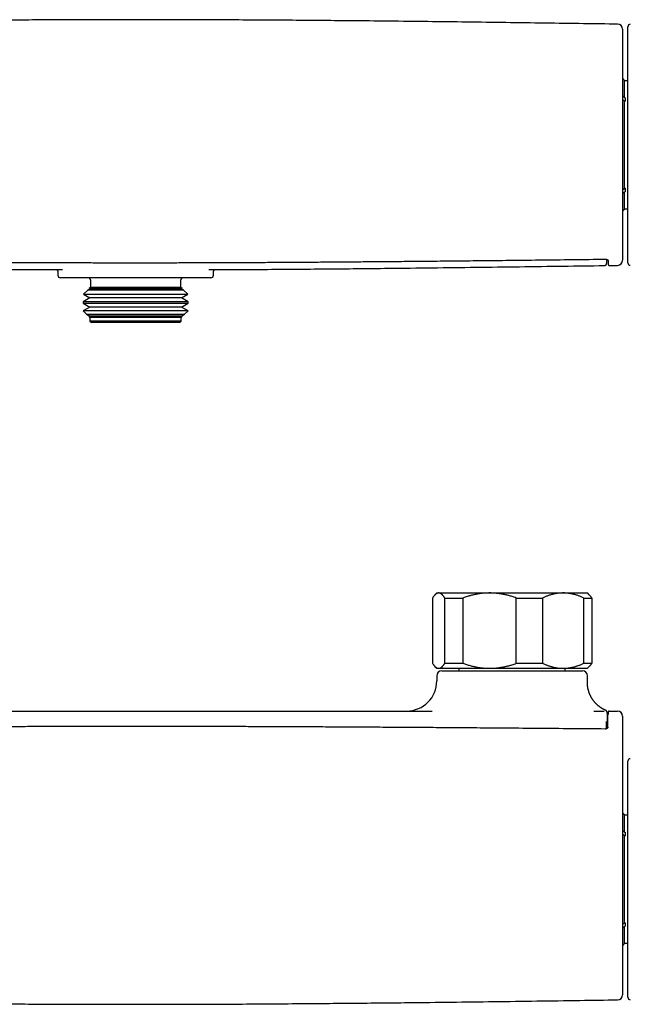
# Model space of a CAD drawing. Header units: millimetres. Extents: x 8 to 681, y 12 to 372.
# Tile 3 of 7: x 264 to 386, y 173 to 369. Entities that reach past the tile are written whole.
import ezdxf

# ---------------------------------------------------------------- set-up
doc = ezdxf.new("R2010")
doc.units = ezdxf.units.MM

msp = doc.modelspace()

# ---------------------------------------------------------------- linework, layer by layer
at = {"color": 7, "linetype": 'Continuous', "lineweight": 30}
for p, q in [((385.55, 320.7), (385.55, 367.7)), ((385.55, 356.95), (384.92, 356.95)), ((384.92, 353.56), (384.92, 356.95)), ((384.83, 352.96), (385.05, 352.96)), ((384.92, 353.56), (385.05, 353.56)), ((385.05, 353.56), (385.05, 352.85)), ((384.92, 335.54), (384.92, 352.85)), ((384.92, 352.85), (385.05, 352.85)), ((384.83, 335.44), (385.05, 335.44)), ((384.92, 335.54), (385.05, 335.54)), ((385.05, 335.54), (385.05, 334.84)), ((384.92, 331.45), (384.92, 334.84)), ((384.92, 334.84), (385.05, 334.84)), ((384.92, 331.45), (385.55, 331.45)), ((380.85, 320.15), (380.85, 320.15)), ((381.85, 320.16), (383.51, 320.18)), ((272, 318.77), (272, 318.2)), ((302.5, 317.7), (272.5, 317.7)), ((272.9, 319.33), (272.91, 319.33)), ((302.09, 319.33), (302.1, 319.33)), ((303, 318.2), (303, 318.77)), ((303, 318.77), (303, 318.77)), ((278.5, 315.8), (278.26, 315.56)), ((278.5, 317.3), (278.5, 315.8)), ((296.5, 315.8), (278.5, 315.8)), ((296.5, 315.8), (296.5, 317.3)), ((296.74, 315.56), (296.5, 315.8)), ((278.38, 313.69), (277.02, 312.91)), ((277.95, 315.24), (277.12, 314.42)), ((277.12, 314.42), (278.38, 313.69)), ((277.12, 314.42), (290.54, 314.42)), ((278.38, 315.49), (277.95, 315.24)), ((297.05, 315.24), (277.95, 315.24)), ((278.26, 315.56), (278.38, 315.49)), ((278.26, 315.56), (290.21, 315.56)), ((296.62, 315.49), (278.38, 315.49)), ((296.62, 313.69), (278.38, 313.69)), ((290.21, 315.56), (296.74, 315.56)), ((290.54, 314.42), (297.88, 314.42)), ((296.62, 315.49), (296.74, 315.56)), ((297.05, 315.24), (296.62, 315.49)), ((296.62, 313.69), (297.88, 314.42)), ((297.98, 312.91), (296.62, 313.69)), ((297.88, 314.42), (297.05, 315.24)), ((277.02, 312.91), (277.02, 312.67)), ((297.98, 312.91), (277.02, 312.91)), ((277.02, 312.67), (278.38, 311.89)), ((277.02, 312.67), (290.57, 312.67)), ((278.38, 311.89), (277.06, 311.13)), ((296.62, 311.89), (278.38, 311.89)), ((290.57, 312.67), (297.98, 312.67)), ((296.62, 311.89), (297.98, 312.67)), ((297.94, 311.13), (296.62, 311.89)), ((297.98, 312.67), (297.98, 312.91)), ((277.06, 311.13), (277.74, 310.46)), ((297.94, 311.13), (277.06, 311.13)), ((277.74, 310.46), (278.38, 310.09)), ((277.74, 310.46), (290.36, 310.46)), ((278.38, 310.09), (278.2, 309.99)), ((278.2, 309.99), (278.4, 309.8)), ((296.8, 309.99), (278.2, 309.99)), ((296.62, 310.09), (278.38, 310.09)), ((278.4, 309.8), (278.4, 309.1)), ((296.6, 309.8), (278.4, 309.8)), ((290.36, 310.46), (297.26, 310.46)), ((296.6, 309.8), (296.8, 309.99)), ((296.6, 309.1), (296.6, 309.8)), ((296.62, 310.09), (297.26, 310.46)), ((296.8, 309.99), (296.62, 310.09)), ((297.26, 310.46), (297.94, 311.13)), ((278.4, 309.1), (278.7, 308.8)), ((296.6, 309.1), (278.4, 309.1)), ((296.3, 308.8), (278.7, 308.8)), ((296.3, 308.8), (296.6, 309.1)), ((347.5, 254.95), (347.13, 254.58)), ((347.5, 254.95), (347.86, 254.95)), ((347.86, 254.95), (358.02, 254.95)), ((358.02, 254.95), (372.66, 254.95)), ((372.66, 254.95), (377.5, 254.95)), ((377.87, 254.58), (377.5, 254.95)), ((346.65, 253.95), (346.65, 240.95)), ((349.08, 253.95), (352.71, 253.95)), ((349.08, 240.95), (349.08, 253.95)), ((352.71, 253.95), (352.71, 240.95)), ((363.34, 240.95), (363.34, 253.95)), ((363.34, 253.95), (368.56, 253.95)), ((368.56, 253.95), (368.56, 240.95)), ((376.76, 240.95), (376.76, 253.95)), ((376.76, 253.95), (378.35, 253.95)), ((378.35, 253.95), (378.35, 240.95)), ((347.13, 240.32), (347.5, 239.95)), ((347.5, 239.95), (347.86, 239.95)), ((347.86, 239.95), (358.02, 239.95)), ((348.5, 239.45), (362.5, 239.45)), ((349.08, 240.95), (352.71, 240.95)), ((351.9, 239.95), (351.9, 239.45)), ((358.02, 239.95), (372.66, 239.95)), ((362.5, 239.45), (376.5, 239.45)), ((363.34, 240.95), (368.56, 240.95)), ((372.66, 239.95), (377.5, 239.95)), ((373.1, 239.45), (373.1, 239.95)), ((376.76, 240.95), (378.35, 240.95)), ((377.5, 239.95), (377.87, 240.32)), ((347.5, 238.45), (347.5, 237.45)), ((377.5, 237.11), (377.5, 238.45)), ((378.76, 231.45), (380.82, 231.45)), ((380.82, 231.45), (380.84, 231.45)), ((380.84, 231.45), (380.84, 231.45)), ((381.1, 231.61), (381.1, 231.61)), ((381.82, 231.45), (383.5, 231.45)), ((381.29, 228.65), (381.29, 228.66)), ((381.29, 228.66), (381.29, 228.66)), ((385.55, 197.95), (385.55, 221.45)), ((385.55, 210.7), (384.92, 210.7)), ((384.92, 207.31), (384.92, 210.7)), ((384.83, 206.71), (385.05, 206.71)), ((384.92, 207.31), (385.05, 207.31)), ((384.92, 189.29), (384.92, 206.61)), ((384.92, 206.61), (385.05, 206.61)), ((385.05, 207.31), (385.05, 206.61)), ((385.55, 174.45), (385.55, 197.95)), ((384.83, 189.19), (385.05, 189.19)), ((384.92, 189.29), (385.05, 189.29)), ((384.92, 185.2), (384.92, 188.59)), ((384.92, 188.59), (385.05, 188.59)), ((385.05, 189.29), (385.05, 188.59)), ((384.92, 185.2), (385.55, 185.2)), ((383.51, 173.94), (383.51, 173.94))]:
    msp.add_line(p, q, dxfattribs=at)
for centre, radius, start, end in [((383.5, 367.21), 1, 0, 89.2025), ((386.05, 367.7), 0.5, 90.25, 180), ((384.04, 356.52), 0.98, 26.0258, 61.9318), ((384.04, 331.88), 0.98, 298.0766, 333.9742), ((383.5, 321.18), 1, 270.7975, 0), ((386.05, 320.7), 0.5, 180, 269.75), ((272.5, 318.2), 0.5, 180, 270), ((278, 317.3), 0.5, 0, 53.1301), ((297, 317.3), 0.5, 126.8699, 180), ((302.5, 318.2), 0.5, 270, 0), ((348.5, 238.45), 1, 90, 180), ((376.5, 238.45), 1, 0, 90), ((341.5, 237.45), 6, 270, 359.9999), ((383.5, 230.45), 1, 0, 90), ((386.05, 221.45), 0.5, 90.25, 180), ((384.04, 210.27), 0.98, 26.0258, 61.9318), ((384.04, 185.63), 0.98, 298.0766, 333.9742), ((383.5, 174.94), 1, 270.797, 0.0004), ((386.05, 174.45), 0.5, 180, 269.75)]:
    msp.add_arc(centre, radius, start, end, dxfattribs=at)
for points, knots in [([(383.51, 368.21), (381.26, 368.24), (376.41, 368.31), (368.98, 368.41), (361.22, 368.52), (353.46, 368.62), (345.7, 368.71), (337.94, 368.8), (330.73, 368.87), (324.08, 368.93), (317.99, 368.98), (311.89, 369.02), (305.79, 369.05), (299.69, 369.08), (293.6, 369.09), (287.5, 369.1), (281.42, 369.09), (275.33, 369.08), (269.25, 369.05), (263.16, 369.02), (257.12, 368.98), (251.11, 368.93), (245.13, 368.88), (239.16, 368.82), (232.33, 368.74), (224.64, 368.65), (216.11, 368.55), (207.57, 368.43), (199.36, 368.32), (194, 368.25), (191.49, 368.21)], [0, 0, 0, 0, 0.035277, 0.07569, 0.116102, 0.156514, 0.196926, 0.237337, 0.277748, 0.309499, 0.34125, 0.373, 0.40475, 0.4365, 0.46825, 0.5, 0.53168, 0.563361, 0.595042, 0.626723, 0.658404, 0.68952, 0.720636, 0.751752, 0.782868, 0.827321, 0.871774, 0.916228, 0.960681, 1, 1, 1, 1]), ([(384.5, 367.21), (384.5, 367.21), (384.5, 367.21), (384.5, 367.19), (384.5, 367.17), (384.5, 367.13), (384.5, 367.08), (384.5, 367.02), (384.5, 366.95), (384.5, 366.87), (384.5, 366.78), (384.5, 366.69), (384.5, 366.59), (384.5, 366.49), (384.5, 366.37), (384.5, 366.25), (384.5, 366.11), (384.5, 365.96), (384.5, 365.8), (384.5, 365.63), (384.5, 365.45), (384.5, 365.26), (384.5, 365.06), (384.5, 364.85), (384.5, 364.63), (384.5, 364.4), (384.5, 364.17), (384.5, 363.92), (384.5, 363.66), (384.5, 363.39), (384.5, 363.11), (384.5, 362.83), (384.5, 362.54), (384.5, 362.25), (384.5, 361.96), (384.5, 361.65), (384.5, 361.33), (384.5, 361.01), (384.5, 360.68), (384.5, 360.34), (384.5, 359.99), (384.5, 359.63), (384.5, 359.26), (384.5, 358.88), (384.5, 358.5), (384.5, 358.11), (384.5, 357.71), (384.5, 357.3), (384.5, 356.88), (384.5, 356.46), (384.5, 356.02), (384.5, 355.59), (384.5, 355.14), (384.5, 354.69), (384.5, 354.24), (384.5, 353.78), (384.5, 353.31), (384.5, 352.86), (384.5, 352.43), (384.5, 352.01), (384.5, 351.59), (384.5, 351.17), (384.5, 350.74), (384.5, 350.31), (384.5, 349.85), (384.5, 349.39), (384.5, 348.92), (384.5, 348.46), (384.5, 347.98), (384.5, 347.51), (384.5, 347.03), (384.5, 346.55), (384.5, 346.07), (384.5, 345.59), (384.5, 345.1), (384.5, 344.61), (384.5, 344.12), (384.5, 343.63), (384.5, 343.13), (384.5, 342.63), (384.5, 342.13), (384.5, 341.62), (384.5, 341.12), (384.5, 340.61), (384.5, 340.11), (384.5, 339.61), (384.5, 339.12), (384.5, 338.62), (384.5, 338.13), (384.5, 337.66), (384.5, 337.21), (384.5, 336.79), (384.5, 336.37), (384.5, 335.95), (384.5, 335.54), (384.5, 335.12), (384.5, 334.69), (384.5, 334.26), (384.5, 333.83), (384.5, 333.41), (384.5, 332.99), (384.5, 332.57), (384.5, 332.16), (384.5, 331.75), (384.5, 331.35), (384.5, 330.94), (384.5, 330.54), (384.5, 330.15), (384.5, 329.76), (384.5, 329.37), (384.5, 329), (384.5, 328.63), (384.5, 328.28), (384.5, 327.94), (384.5, 327.61), (384.5, 327.28), (384.5, 326.96), (384.5, 326.65), (384.5, 326.34), (384.5, 326.04), (384.5, 325.74), (384.5, 325.45), (384.5, 325.17), (384.5, 324.9), (384.5, 324.63), (384.5, 324.38), (384.5, 324.13), (384.5, 323.89), (384.5, 323.67), (384.5, 323.46), (384.5, 323.26), (384.5, 323.06), (384.5, 322.88), (384.5, 322.7), (384.5, 322.54), (384.5, 322.38), (384.5, 322.23), (384.5, 322.09), (384.5, 321.96), (384.5, 321.84), (384.5, 321.72), (384.5, 321.62), (384.5, 321.53), (384.5, 321.45), (384.5, 321.39), (384.5, 321.33), (384.5, 321.28), (384.5, 321.25), (384.5, 321.22), (384.5, 321.2), (384.5, 321.19), (384.5, 321.19), (384.5, 321.19)], [0, 0, 0, 0, 0.00641, 0.013442, 0.020471, 0.027499, 0.03453, 0.041562, 0.048593, 0.055621, 0.061779, 0.067938, 0.074099, 0.080259, 0.086419, 0.092576, 0.099173, 0.105771, 0.112369, 0.118966, 0.12561, 0.132255, 0.1389, 0.145543, 0.15227, 0.158998, 0.165726, 0.172453, 0.179301, 0.18615, 0.193, 0.199848, 0.206412, 0.212978, 0.219544, 0.226109, 0.232719, 0.239331, 0.245942, 0.252552, 0.259354, 0.266157, 0.272959, 0.279761, 0.286612, 0.293465, 0.300318, 0.30717, 0.314196, 0.321224, 0.328253, 0.335281, 0.342307, 0.349333, 0.356362, 0.363391, 0.37042, 0.377446, 0.383601, 0.389758, 0.395917, 0.402076, 0.408234, 0.414389, 0.420984, 0.427581, 0.434177, 0.440772, 0.447413, 0.454054, 0.460696, 0.467337, 0.474059, 0.480783, 0.487508, 0.49423, 0.501074, 0.50792, 0.514765, 0.521609, 0.528643, 0.535679, 0.542716, 0.549752, 0.556785, 0.563819, 0.570854, 0.577891, 0.584927, 0.59196, 0.598121, 0.604283, 0.610447, 0.61661, 0.622772, 0.628933, 0.63551, 0.642089, 0.648668, 0.655245, 0.661868, 0.668493, 0.675117, 0.681741, 0.688555, 0.69537, 0.702185, 0.708999, 0.715863, 0.722729, 0.729594, 0.736458, 0.743036, 0.749615, 0.756193, 0.762771, 0.769394, 0.776019, 0.782644, 0.789268, 0.796084, 0.802901, 0.809718, 0.816534, 0.8234, 0.830267, 0.837135, 0.844, 0.850566, 0.857133, 0.8637, 0.870266, 0.876877, 0.88349, 0.890102, 0.896714, 0.903516, 0.91032, 0.917124, 0.923927, 0.93078, 0.937634, 0.944488, 0.951341, 0.957644, 0.963949, 0.970255, 0.97656, 0.982863, 0.989229, 0.995597, 1, 1, 1, 1]), ([(384.92, 353.56), (384.91, 353.58), (384.88, 353.61), (384.84, 353.66), (384.79, 353.71), (384.73, 353.75), (384.67, 353.79), (384.6, 353.82), (384.55, 353.85), (384.51, 353.86), (384.5, 353.87)], [0, 0, 0, 0, 0.134343, 0.269165, 0.403987, 0.538329, 0.672675, 0.807502, 0.942328, 1, 1, 1, 1]), ([(384.5, 353.16), (384.5, 353.16), (384.53, 353.15), (384.59, 353.13), (384.65, 353.09), (384.71, 353.05), (384.77, 353.01), (384.82, 352.97), (384.88, 352.91), (384.9, 352.87), (384.92, 352.85)], [0, 0, 0, 0, 0.025672, 0.160325, 0.294499, 0.428714, 0.563407, 0.698101, 0.832316, 1, 1, 1, 1]), ([(384.5, 335.24), (384.5, 335.24), (384.53, 335.25), (384.59, 335.27), (384.65, 335.3), (384.71, 335.34), (384.77, 335.38), (384.82, 335.43), (384.88, 335.48), (384.9, 335.52), (384.92, 335.54)], [0, 0, 0, 0, 0.025672, 0.160325, 0.294499, 0.428714, 0.563407, 0.698101, 0.832316, 1, 1, 1, 1]), ([(384.5, 334.53), (384.5, 334.53), (384.53, 334.54), (384.59, 334.56), (384.65, 334.6), (384.71, 334.64), (384.77, 334.68), (384.82, 334.72), (384.88, 334.78), (384.9, 334.81), (384.92, 334.84)], [0, 0, 0, 0, 0.025672, 0.160325, 0.294499, 0.428714, 0.563407, 0.698101, 0.832316, 1, 1, 1, 1]), ([(193.9, 321.42), (196.58, 321.39), (201.5, 321.33), (208.43, 321.25), (214.44, 321.18), (219.85, 321.13), (224.77, 321.08), (229.36, 321.03), (233.69, 320.99), (237.95, 320.95), (242.15, 320.92), (246.32, 320.88), (250.31, 320.85), (254.16, 320.83), (257.89, 320.8), (261.5, 320.78), (265.01, 320.77), (268.43, 320.75), (271.77, 320.74), (275.04, 320.73), (278.24, 320.72), (281.38, 320.71), (284.47, 320.71), (287.49, 320.71), (290.49, 320.71), (293.48, 320.71), (296.51, 320.72), (299.59, 320.73), (302.73, 320.74), (305.92, 320.75), (309.18, 320.76), (312.5, 320.78), (315.91, 320.8), (319.39, 320.82), (322.96, 320.84), (326.64, 320.87), (330.43, 320.9), (334.34, 320.93), (338.4, 320.96), (342.63, 321), (347.06, 321.04), (351.73, 321.09), (356.71, 321.14), (362.12, 321.2), (368.11, 321.27), (374.51, 321.34), (378.92, 321.39), (381.1, 321.42)], [0, 0, 0, 0, 0.043009, 0.078892, 0.110974, 0.139419, 0.165477, 0.189864, 0.212914, 0.234871, 0.258128, 0.280338, 0.301637, 0.322162, 0.342015, 0.361277, 0.380014, 0.39828, 0.416119, 0.433569, 0.450662, 0.467426, 0.483885, 0.50006, 0.515969, 0.53188, 0.548049, 0.564492, 0.581228, 0.598278, 0.615668, 0.633424, 0.65158, 0.670172, 0.689246, 0.708854, 0.729058, 0.749935, 0.771583, 0.794122, 0.817713, 0.842571, 0.868998, 0.897443, 0.929313, 0.964956, 1, 1, 1, 1]), ([(194.15, 320.15), (196.87, 320.11), (202.5, 320.03), (211.03, 319.92), (219.74, 319.8), (228.44, 319.7), (236.32, 319.61), (243.36, 319.53), (249.58, 319.48), (255.8, 319.43), (262.01, 319.38), (267.72, 319.35), (271.35, 319.33), (272.91, 319.33)], [0, 0, 0, 0, 0.103884, 0.214403, 0.324921, 0.435438, 0.545954, 0.624893, 0.703831, 0.782768, 0.861705, 0.940641, 1, 1, 1, 1]), ([(302.09, 319.33), (303.65, 319.33), (307.28, 319.35), (312.99, 319.38), (319.2, 319.43), (325.42, 319.48), (331.64, 319.53), (338.68, 319.61), (346.56, 319.7), (355.26, 319.8), (363.97, 319.92), (372.5, 320.03), (378.13, 320.11), (380.85, 320.15)], [0, 0, 0, 0, 0.059359, 0.138295, 0.217232, 0.296169, 0.375108, 0.454047, 0.564562, 0.675079, 0.785597, 0.896116, 1, 1, 1, 1]), ([(380.85, 320.15), (380.86, 320.15), (380.89, 320.15), (380.92, 320.15), (380.96, 320.16), (380.99, 320.17), (381.02, 320.18), (381.06, 320.19), (381.09, 320.21), (381.11, 320.22), (381.14, 320.24), (381.17, 320.26), (381.19, 320.28), (381.21, 320.3), (381.23, 320.32), (381.24, 320.34), (381.26, 320.36), (381.27, 320.38), (381.28, 320.4), (381.29, 320.42), (381.3, 320.44), (381.31, 320.45), (381.31, 320.47), (381.32, 320.48), (381.32, 320.5), (381.33, 320.51), (381.33, 320.52), (381.33, 320.54), (381.34, 320.55), (381.34, 320.56), (381.34, 320.57), (381.34, 320.58), (381.35, 320.59), (381.35, 320.6), (381.35, 320.6), (381.35, 320.6)], [0, 0, 0, 0, 0.022719, 0.048517, 0.074068, 0.099379, 0.124452, 0.149284, 0.173863, 0.19817, 0.222171, 0.245826, 0.269085, 0.291906, 0.314269, 0.336203, 0.357793, 0.379192, 0.40061, 0.422246, 0.444368, 0.467303, 0.49141, 0.517095, 0.544813, 0.575091, 0.608549, 0.645938, 0.688187, 0.736488, 0.785421, 0.835961, 0.904348, 0.98614, 1, 1, 1, 1]), ([(381.1, 321.42), (381.11, 321.42), (381.12, 321.42), (381.14, 321.42), (381.17, 321.42), (381.19, 321.42), (381.21, 321.41), (381.24, 321.41), (381.26, 321.41), (381.29, 321.4), (381.31, 321.4), (381.33, 321.39), (381.36, 321.38), (381.38, 321.37), (381.4, 321.36), (381.42, 321.36), (381.44, 321.35), (381.47, 321.33), (381.49, 321.32), (381.51, 321.31), (381.52, 321.3), (381.54, 321.28), (381.55, 321.27), (381.57, 321.26), (381.58, 321.25), (381.59, 321.24), (381.59, 321.23), (381.6, 321.22), (381.6, 321.21), (381.6, 321.21), (381.6, 321.21), (381.6, 321.21), (381.6, 321.21), (381.6, 321.21)], [0, 0, 0, 0, 0.0112538, 0.0264428, 0.0418015, 0.0579197, 0.074882, 0.0928941, 0.1121304, 0.132726, 0.1547588, 0.1782232, 0.2029927, 0.2290546, 0.2574166, 0.2874906, 0.3195302, 0.3540334, 0.3916966, 0.4335704, 0.4735649, 0.5158074, 0.5599389, 0.6061953, 0.6548642, 0.6982469, 0.7438999, 0.7899936, 0.8370633, 0.885918, 0.9379011, 0.9955557, 1, 1, 1, 1]), ([(381.35, 320.6), (381.35, 320.6), (381.35, 320.61), (381.35, 320.62), (381.35, 320.63), (381.35, 320.64), (381.35, 320.65), (381.35, 320.66), (381.36, 320.69), (381.36, 320.72), (381.37, 320.77), (381.37, 320.83), (381.38, 320.88), (381.38, 320.94), (381.38, 321), (381.39, 321.06), (381.39, 321.12), (381.4, 321.19), (381.4, 321.26), (381.41, 321.32), (381.41, 321.35), (381.41, 321.36)], [0, 0, 0, 0, 0.000335, 0.01554, 0.034341, 0.057088, 0.079363, 0.097736, 0.115939, 0.198169, 0.27881, 0.357929, 0.435903, 0.513062, 0.589608, 0.665682, 0.741389, 0.816806, 0.891993, 0.966998, 1, 1, 1, 1]), ([(381.6, 321.21), (381.6, 321.2), (381.6, 321.18), (381.61, 321.13), (381.61, 321.07), (381.61, 321.01), (381.61, 320.95), (381.61, 320.9), (381.61, 320.84), (381.62, 320.79), (381.62, 320.75), (381.62, 320.7), (381.62, 320.66), (381.62, 320.62), (381.63, 320.58), (381.63, 320.55), (381.63, 320.51), (381.63, 320.48), (381.63, 320.45), (381.63, 320.43), (381.64, 320.41), (381.64, 320.38), (381.64, 320.36), (381.64, 320.35), (381.65, 320.33), (381.65, 320.32), (381.65, 320.31), (381.65, 320.3), (381.66, 320.29), (381.66, 320.29), (381.67, 320.28), (381.67, 320.27), (381.68, 320.25), (381.68, 320.24), (381.69, 320.23), (381.7, 320.22), (381.71, 320.21), (381.73, 320.2), (381.74, 320.19), (381.76, 320.18), (381.78, 320.17), (381.8, 320.17), (381.83, 320.16), (381.84, 320.16), (381.85, 320.16)], [0, 0, 0, 0, 0.002312, 0.041499, 0.080674, 0.119846, 0.159024, 0.198217, 0.237437, 0.276696, 0.316009, 0.355392, 0.394864, 0.434449, 0.474175, 0.514083, 0.554223, 0.59468, 0.635467, 0.676741, 0.71886, 0.762562, 0.809735, 0.846156, 0.873906, 0.890516, 0.904268, 0.915542, 0.924945, 0.932926, 0.939821, 0.945887, 0.951324, 0.956294, 0.960929, 0.965338, 0.96961, 0.973813, 0.977993, 0.982172, 0.98636, 0.990999, 0.99559, 1, 1, 1, 1]), ([(271.8, 319.33), (271.8, 319.32), (271.82, 319.31), (271.84, 319.28), (271.86, 319.25), (271.88, 319.22), (271.9, 319.18), (271.92, 319.14), (271.94, 319.1), (271.95, 319.06), (271.97, 319.01), (271.98, 318.96), (271.99, 318.92), (271.99, 318.87), (272, 318.82), (272, 318.79), (272, 318.77), (272, 318.77)], [0, 0, 0, 0, 0.064487, 0.136562, 0.208241, 0.279701, 0.351098, 0.422512, 0.49404, 0.565745, 0.637652, 0.709749, 0.781994, 0.854321, 0.926647, 0.998881, 1, 1, 1, 1]), ([(303, 318.77), (303, 318.78), (303, 318.81), (303, 318.85), (303.01, 318.9), (303.02, 318.95), (303.03, 318.99), (303.04, 319.04), (303.06, 319.08), (303.07, 319.12), (303.09, 319.16), (303.11, 319.2), (303.13, 319.23), (303.15, 319.26), (303.17, 319.29), (303.19, 319.32), (303.2, 319.33), (303.2, 319.33)], [0, 0, 0, 0, 0.045936, 0.11799, 0.189952, 0.261706, 0.33317, 0.404286, 0.475019, 0.545366, 0.615356, 0.685051, 0.754548, 0.823974, 0.893441, 0.963112, 1, 1, 1, 1]), ([(347.86, 254.95), (347.85, 254.95), (347.82, 254.95), (347.76, 254.94), (347.69, 254.93), (347.63, 254.91), (347.56, 254.89), (347.5, 254.86), (347.44, 254.82), (347.38, 254.79), (347.33, 254.76), (347.28, 254.72), (347.23, 254.68), (347.19, 254.63), (347.12, 254.57), (347.05, 254.5), (346.98, 254.41), (346.91, 254.33), (346.83, 254.23), (346.74, 254.1), (346.68, 254), (346.65, 253.95)], [0, 0, 0, 0, 0.031424, 0.084241, 0.137063, 0.18988, 0.242883, 0.295891, 0.348895, 0.388903, 0.428911, 0.468951, 0.508991, 0.548294, 0.587598, 0.666256, 0.721811, 0.777371, 0.832928, 0.916464, 1, 1, 1, 1]), ([(349.08, 253.95), (349.06, 253.99), (349, 254.07), (348.93, 254.18), (348.85, 254.29), (348.77, 254.39), (348.69, 254.48), (348.62, 254.55), (348.56, 254.62), (348.49, 254.68), (348.42, 254.73), (348.36, 254.78), (348.28, 254.83), (348.2, 254.87), (348.12, 254.91), (348.03, 254.93), (347.95, 254.95), (347.89, 254.95), (347.86, 254.95)], [0, 0, 0, 0, 0.0656167, 0.1312516, 0.1968903, 0.2625206, 0.3281335, 0.3831583, 0.4381873, 0.4932116, 0.5476246, 0.6020424, 0.656455, 0.7251424, 0.7938638, 0.8625954, 0.9313145, 1, 1, 1, 1]), ([(358.02, 254.95), (357.96, 254.95), (357.79, 254.95), (357.5, 254.94), (357.16, 254.92), (356.82, 254.9), (356.48, 254.86), (356.14, 254.82), (355.79, 254.77), (355.45, 254.71), (355.11, 254.64), (354.78, 254.57), (354.45, 254.49), (354.15, 254.41), (353.86, 254.33), (353.52, 254.23), (353.14, 254.1), (352.85, 254), (352.71, 253.95)], [0, 0, 0, 0, 0.034083, 0.096966, 0.159875, 0.222793, 0.285703, 0.348588, 0.412301, 0.476037, 0.539782, 0.603521, 0.667238, 0.722631, 0.778028, 0.833421, 0.91671, 1, 1, 1, 1]), ([(363.34, 253.95), (363.2, 254), (362.92, 254.1), (362.53, 254.23), (362.17, 254.33), (361.85, 254.43), (361.52, 254.51), (361.23, 254.58), (360.98, 254.63), (360.76, 254.68), (360.54, 254.72), (360.28, 254.77), (359.98, 254.81), (359.64, 254.86), (359.3, 254.89), (358.99, 254.92), (358.72, 254.93), (358.49, 254.94), (358.26, 254.95), (358.1, 254.95), (358.02, 254.95)], [0, 0, 0, 0, 0.081921, 0.163883, 0.225528, 0.287173, 0.348906, 0.41064, 0.451663, 0.492687, 0.533742, 0.574798, 0.638, 0.701202, 0.764538, 0.827874, 0.870883, 0.913892, 0.956946, 1, 1, 1, 1]), ([(372.66, 254.95), (372.61, 254.95), (372.48, 254.95), (372.25, 254.94), (371.99, 254.92), (371.72, 254.9), (371.46, 254.86), (371.21, 254.82), (370.98, 254.78), (370.76, 254.73), (370.5, 254.67), (370.22, 254.59), (369.91, 254.49), (369.63, 254.4), (369.36, 254.29), (369.09, 254.19), (368.83, 254.07), (368.65, 253.99), (368.56, 253.95)], [0, 0, 0, 0, 0.034083, 0.097391, 0.160725, 0.224069, 0.287405, 0.350715, 0.403935, 0.45716, 0.51038, 0.588809, 0.667238, 0.733776, 0.800332, 0.866897, 0.933458, 1, 1, 1, 1]), ([(376.76, 253.95), (376.67, 253.99), (376.5, 254.07), (376.23, 254.18), (375.97, 254.29), (375.71, 254.39), (375.46, 254.48), (375.22, 254.55), (374.99, 254.62), (374.77, 254.68), (374.54, 254.73), (374.32, 254.78), (374.07, 254.83), (373.81, 254.87), (373.52, 254.91), (373.23, 254.93), (372.95, 254.95), (372.76, 254.95), (372.66, 254.95)], [0, 0, 0, 0, 0.065617, 0.131252, 0.19689, 0.262521, 0.328134, 0.383158, 0.438187, 0.493212, 0.547625, 0.602042, 0.656455, 0.725142, 0.793864, 0.862595, 0.931314, 1, 1, 1, 1]), ([(377.87, 254.58), (377.87, 254.58), (377.91, 254.55), (377.96, 254.48), (378.04, 254.39), (378.12, 254.3), (378.18, 254.2), (378.26, 254.09), (378.32, 254), (378.35, 253.95)], [0, 0, 0, 0, 0.014962, 0.186501, 0.358021, 0.500605, 0.6432, 0.785786, 1, 1, 1, 1]), ([(346.65, 240.95), (346.68, 240.9), (346.74, 240.8), (346.83, 240.67), (346.93, 240.55), (347.02, 240.43), (347.1, 240.34), (347.17, 240.28), (347.22, 240.24), (347.27, 240.2), (347.32, 240.16), (347.36, 240.12), (347.42, 240.09), (347.48, 240.05), (347.55, 240.02), (347.62, 239.99), (347.69, 239.97), (347.76, 239.96), (347.81, 239.95), (347.85, 239.95), (347.86, 239.95)], [0, 0, 0, 0, 0.079462, 0.158922, 0.238548, 0.318174, 0.398147, 0.438161, 0.478176, 0.517746, 0.557316, 0.596916, 0.636517, 0.691753, 0.746996, 0.802232, 0.857678, 0.91313, 0.968576, 1, 1, 1, 1]), ([(347.86, 239.95), (347.89, 239.95), (347.94, 239.95), (348.03, 239.97), (348.11, 239.99), (348.19, 240.02), (348.26, 240.06), (348.34, 240.1), (348.4, 240.15), (348.47, 240.2), (348.54, 240.26), (348.6, 240.33), (348.68, 240.4), (348.75, 240.49), (348.84, 240.59), (348.92, 240.7), (349, 240.82), (349.05, 240.91), (349.08, 240.95)], [0, 0, 0, 0, 0.0654486, 0.1309264, 0.1964149, 0.2618945, 0.3273446, 0.3824027, 0.4374662, 0.4925247, 0.5465401, 0.60056, 0.6545758, 0.7236443, 0.7927333, 0.8618322, 0.9309269, 1, 1, 1, 1]), ([(352.71, 240.95), (352.83, 240.91), (353.06, 240.82), (353.41, 240.71), (353.77, 240.6), (354.13, 240.49), (354.49, 240.4), (354.83, 240.32), (355.15, 240.25), (355.44, 240.19), (355.74, 240.14), (356.04, 240.09), (356.34, 240.05), (356.66, 240.02), (356.99, 239.99), (357.33, 239.97), (357.68, 239.95), (357.91, 239.95), (358.02, 239.95)], [0, 0, 0, 0, 0.068315, 0.136636, 0.20495, 0.273512, 0.34208, 0.410641, 0.466358, 0.522081, 0.577798, 0.633705, 0.689618, 0.745525, 0.809072, 0.872618, 0.936309, 1, 1, 1, 1]), ([(358.02, 239.95), (358.08, 239.95), (358.27, 239.95), (358.56, 239.96), (358.92, 239.98), (359.28, 240.01), (359.64, 240.04), (359.99, 240.09), (360.3, 240.14), (360.56, 240.18), (360.77, 240.22), (360.98, 240.27), (361.23, 240.32), (361.52, 240.39), (361.84, 240.47), (362.16, 240.56), (362.52, 240.67), (362.91, 240.8), (363.19, 240.9), (363.34, 240.95)], [0, 0, 0, 0, 0.034083, 0.099973, 0.165873, 0.231763, 0.29801, 0.364267, 0.430515, 0.470067, 0.50962, 0.549202, 0.588783, 0.649898, 0.711013, 0.772217, 0.833421, 0.916688, 1, 1, 1, 1]), ([(368.56, 240.95), (368.65, 240.91), (368.82, 240.83), (369.08, 240.72), (369.35, 240.61), (369.61, 240.51), (369.86, 240.42), (370.1, 240.35), (370.33, 240.28), (370.55, 240.22), (370.78, 240.17), (371, 240.12), (371.25, 240.07), (371.51, 240.03), (371.8, 239.99), (372.09, 239.97), (372.37, 239.95), (372.56, 239.95), (372.66, 239.95)], [0, 0, 0, 0, 0.065617, 0.131252, 0.19689, 0.262521, 0.328134, 0.383158, 0.438187, 0.493212, 0.547625, 0.602042, 0.656455, 0.725142, 0.793864, 0.862595, 0.931314, 1, 1, 1, 1]), ([(372.66, 239.95), (372.71, 239.95), (372.84, 239.95), (373.07, 239.96), (373.33, 239.98), (373.6, 240), (373.86, 240.04), (374.11, 240.08), (374.34, 240.12), (374.56, 240.17), (374.82, 240.23), (375.1, 240.31), (375.41, 240.41), (375.69, 240.5), (375.96, 240.61), (376.23, 240.71), (376.49, 240.83), (376.67, 240.91), (376.76, 240.95)], [0, 0, 0, 0, 0.034083, 0.097391, 0.160725, 0.224069, 0.287405, 0.350715, 0.403935, 0.45716, 0.51038, 0.588809, 0.667238, 0.733776, 0.800332, 0.866897, 0.933458, 1, 1, 1, 1]), ([(378.35, 240.95), (378.32, 240.9), (378.26, 240.8), (378.16, 240.66), (378.07, 240.54), (377.99, 240.45), (377.92, 240.38), (377.89, 240.34), (377.87, 240.32)], [0, 0, 0, 0, 0.20289, 0.406051, 0.60921, 0.762019, 0.914828, 1, 1, 1, 1]), ([(381.11, 231.6), (381.09, 231.61), (381.04, 231.63), (380.96, 231.67), (380.87, 231.72), (380.77, 231.76), (380.67, 231.82), (380.57, 231.87), (380.47, 231.93), (380.37, 231.99), (380.27, 232.05), (380.17, 232.11), (380.07, 232.18), (379.98, 232.25), (379.88, 232.32), (379.79, 232.39), (379.69, 232.47), (379.6, 232.54), (379.51, 232.62), (379.42, 232.7), (379.34, 232.79), (379.25, 232.87), (379.17, 232.95), (379.09, 233.04), (379.01, 233.13), (378.93, 233.22), (378.85, 233.31), (378.78, 233.41), (378.7, 233.5), (378.63, 233.6), (378.56, 233.7), (378.5, 233.8), (378.43, 233.9), (378.36, 234), (378.3, 234.11), (378.24, 234.22), (378.18, 234.34), (378.12, 234.46), (378.06, 234.58), (378, 234.7), (377.95, 234.82), (377.9, 234.94), (377.86, 235.07), (377.81, 235.19), (377.77, 235.32), (377.74, 235.44), (377.7, 235.57), (377.67, 235.69), (377.64, 235.82), (377.61, 235.95), (377.59, 236.08), (377.57, 236.21), (377.55, 236.34), (377.53, 236.46), (377.52, 236.59), (377.51, 236.72), (377.5, 236.85), (377.5, 236.98), (377.5, 237.07), (377.5, 237.11)], [0, 0, 0, 0, 0.008509, 0.022901, 0.038083, 0.053833, 0.069971, 0.086377, 0.102969, 0.119696, 0.136523, 0.153425, 0.170386, 0.187394, 0.204438, 0.221514, 0.238614, 0.255736, 0.272876, 0.290031, 0.307199, 0.324379, 0.341569, 0.358768, 0.375974, 0.393188, 0.410408, 0.427633, 0.444864, 0.462099, 0.479339, 0.496582, 0.513829, 0.531079, 0.5503, 0.567555, 0.586693, 0.605839, 0.624945, 0.644011, 0.66304, 0.682034, 0.700993, 0.719921, 0.738817, 0.757684, 0.776522, 0.795332, 0.814116, 0.832874, 0.851608, 0.870317, 0.889002, 0.907665, 0.926306, 0.944925, 0.963523, 0.9821, 1, 1, 1, 1]), ([(228.4, 231.45), (230.86, 231.45), (235.79, 231.45), (243.17, 231.45), (250.25, 231.45), (257.02, 231.45), (262.87, 231.45), (268.11, 231.45), (272.42, 231.45), (276.42, 231.45), (280.11, 231.45), (283.81, 231.45), (287.61, 231.45), (291.51, 231.45), (295.52, 231.45), (299.53, 231.45), (303.54, 231.45), (307.55, 231.45), (311.56, 231.45), (315.57, 231.45), (320.49, 231.45), (326.33, 231.45), (333.09, 231.45), (339.85, 231.45), (344.35, 231.45), (346.6, 231.45)], [0, 0, 0, 0, 0.062499, 0.124998, 0.187497, 0.242184, 0.296872, 0.335934, 0.374997, 0.406248, 0.437498, 0.468749, 0.5, 0.533921, 0.567843, 0.601764, 0.635686, 0.669607, 0.703529, 0.737451, 0.771373, 0.82853, 0.885686, 0.942843, 1, 1, 1, 1]), ([(381.45, 231.05), (381.45, 231.05), (381.45, 231.06), (381.45, 231.08), (381.44, 231.11), (381.43, 231.15), (381.43, 231.18), (381.42, 231.21), (381.41, 231.24), (381.4, 231.27), (381.39, 231.29), (381.39, 231.31), (381.38, 231.33), (381.37, 231.35), (381.36, 231.37), (381.35, 231.39), (381.34, 231.41), (381.32, 231.43), (381.31, 231.45), (381.29, 231.46), (381.28, 231.48), (381.26, 231.5), (381.24, 231.52), (381.22, 231.53), (381.2, 231.55), (381.18, 231.56), (381.16, 231.58), (381.14, 231.59), (381.12, 231.6), (381.1, 231.61), (381.1, 231.61)], [0, 0, 0, 0, 0.004309, 0.051086, 0.13633, 0.225695, 0.317031, 0.410924, 0.47975, 0.537905, 0.587792, 0.631314, 0.669805, 0.704231, 0.735311, 0.763601, 0.789539, 0.813481, 0.835719, 0.8565, 0.876032, 0.894497, 0.912051, 0.9307, 0.943465, 0.956131, 0.96926, 0.984103, 0.998493, 1, 1, 1, 1]), ([(381.82, 231.45), (381.82, 231.45), (381.81, 231.45), (381.79, 231.45), (381.77, 231.44), (381.75, 231.43), (381.73, 231.43), (381.71, 231.41), (381.69, 231.4), (381.68, 231.39), (381.67, 231.38), (381.66, 231.37), (381.65, 231.35), (381.65, 231.34), (381.64, 231.33), (381.64, 231.32), (381.63, 231.31), (381.63, 231.31), (381.63, 231.3), (381.63, 231.29), (381.63, 231.28), (381.62, 231.28), (381.62, 231.27), (381.62, 231.26), (381.62, 231.25), (381.62, 231.23), (381.62, 231.21), (381.62, 231.19), (381.62, 231.16), (381.61, 231.14), (381.61, 231.11), (381.61, 231.08), (381.61, 231.05), (381.61, 231.01), (381.61, 230.97), (381.61, 230.93), (381.61, 230.89), (381.61, 230.84), (381.6, 230.79), (381.6, 230.75), (381.6, 230.73), (381.6, 230.72)], [0, 0, 0, 0, 0.003583, 0.011284, 0.018802, 0.026147, 0.033327, 0.040338, 0.047169, 0.053797, 0.060196, 0.066362, 0.072345, 0.07826, 0.084269, 0.090532, 0.097287, 0.10481, 0.113431, 0.123572, 0.135801, 0.150936, 0.170275, 0.196165, 0.234114, 0.301319, 0.35199, 0.400388, 0.45157, 0.501323, 0.550312, 0.598881, 0.647223, 0.695459, 0.743682, 0.791268, 0.838936, 0.886714, 0.934565, 0.982447, 1, 1, 1, 1]), ([(381.29, 228.66), (381.29, 228.67), (381.29, 228.71), (381.29, 228.77), (381.29, 228.83), (381.29, 228.88), (381.29, 228.93), (381.3, 228.98), (381.3, 229.03), (381.3, 229.07), (381.3, 229.11), (381.3, 229.15), (381.3, 229.19), (381.3, 229.22), (381.3, 229.25), (381.3, 229.28), (381.3, 229.31), (381.3, 229.33), (381.31, 229.35), (381.31, 229.36), (381.31, 229.37), (381.31, 229.38), (381.31, 229.39), (381.31, 229.39), (381.31, 229.39), (381.31, 229.39)], [0, 0, 0, 0, 0.042555, 0.090813, 0.139032, 0.187242, 0.235468, 0.283729, 0.332048, 0.380109, 0.427954, 0.475816, 0.523613, 0.571267, 0.618686, 0.665758, 0.712337, 0.758232, 0.803217, 0.847584, 0.886006, 0.921956, 0.954844, 0.984219, 1, 1, 1, 1]), ([(381.5, 228.05), (381.5, 228.06), (381.5, 228.1), (381.5, 228.18), (381.5, 228.29), (381.5, 228.4), (381.5, 228.5), (381.5, 228.61), (381.5, 228.71), (381.5, 228.81), (381.5, 228.91), (381.5, 229.01), (381.5, 229.1), (381.5, 229.19), (381.5, 229.28), (381.5, 229.37), (381.5, 229.46), (381.5, 229.54), (381.5, 229.63), (381.5, 229.71), (381.5, 229.78), (381.5, 229.86), (381.5, 229.93), (381.5, 230), (381.5, 230.07), (381.5, 230.14), (381.5, 230.2), (381.5, 230.26), (381.5, 230.32), (381.5, 230.38), (381.5, 230.43), (381.5, 230.48), (381.5, 230.53), (381.5, 230.58), (381.5, 230.62), (381.5, 230.67), (381.5, 230.71), (381.5, 230.74), (381.49, 230.78), (381.49, 230.81), (381.49, 230.84), (381.49, 230.87), (381.49, 230.89), (381.49, 230.92), (381.49, 230.94), (381.49, 230.96), (381.49, 230.98), (381.49, 230.99), (381.48, 231), (381.48, 231.01), (381.48, 231.02), (381.48, 231.04), (381.48, 231.05), (381.47, 231.06), (381.47, 231.07), (381.47, 231.09), (381.46, 231.1), (381.46, 231.12), (381.45, 231.14), (381.44, 231.16), (381.43, 231.18), (381.43, 231.19), (381.43, 231.19)], [0, 0, 0, 0, 0.002814, 0.023671, 0.04449, 0.065281, 0.086058, 0.10683, 0.127608, 0.148401, 0.169221, 0.190078, 0.210984, 0.231951, 0.252964, 0.27378, 0.294623, 0.315496, 0.336379, 0.357243, 0.378067, 0.39886, 0.419754, 0.440637, 0.461521, 0.482415, 0.503329, 0.52428, 0.545258, 0.566198, 0.58721, 0.608269, 0.629352, 0.650437, 0.671494, 0.692509, 0.713685, 0.734925, 0.75627, 0.777772, 0.79951, 0.821602, 0.844291, 0.867928, 0.89357, 0.916032, 0.932296, 0.941339, 0.949087, 0.955701, 0.961257, 0.966071, 0.970337, 0.974212, 0.977826, 0.981294, 0.984722, 0.988169, 0.991727, 0.995475, 0.999469, 1, 1, 1, 1]), ([(381.57, 228.23), (381.57, 228.29), (381.57, 228.41), (381.57, 228.58), (381.57, 228.75), (381.58, 228.92), (381.58, 229.08), (381.58, 229.24), (381.58, 229.39), (381.58, 229.55), (381.59, 229.7), (381.59, 229.85), (381.59, 230), (381.59, 230.14), (381.59, 230.27), (381.6, 230.39), (381.6, 230.51), (381.6, 230.62), (381.6, 230.69), (381.6, 230.72), (381.6, 230.72)], [0, 0, 0, 0, 0.054364, 0.108752, 0.163139, 0.217504, 0.272638, 0.327798, 0.382957, 0.438092, 0.499553, 0.561065, 0.622595, 0.684107, 0.745569, 0.808815, 0.872116, 0.935436, 0.998738, 1, 1, 1, 1]), ([(384.5, 230.45), (384.5, 230.45), (384.5, 230.45), (384.5, 230.44), (384.5, 230.42), (384.5, 230.39), (384.5, 230.35), (384.5, 230.31), (384.5, 230.26), (384.5, 230.2), (384.5, 230.13), (384.5, 230.06), (384.5, 229.98), (384.5, 229.89), (384.5, 229.79), (384.5, 229.69), (384.5, 229.58), (384.5, 229.46), (384.5, 229.34), (384.5, 229.2), (384.5, 229.06), (384.5, 228.92), (384.5, 228.77), (384.5, 228.61), (384.5, 228.45), (384.5, 228.29), (384.5, 228.12), (384.5, 227.94), (384.5, 227.75), (384.5, 227.56), (384.5, 227.36), (384.5, 227.16), (384.5, 226.96), (384.5, 226.76), (384.5, 226.55), (384.5, 226.34), (384.5, 226.12), (384.5, 225.9), (384.5, 225.68), (384.5, 225.45), (384.5, 225.22), (384.5, 225.01), (384.5, 224.83), (384.5, 224.73), (384.5, 224.68)], [0, 0, 0, 0, 0.023833, 0.047686, 0.071546, 0.095399, 0.119232, 0.143757, 0.168304, 0.192857, 0.217404, 0.241929, 0.265762, 0.289615, 0.313475, 0.337328, 0.361161, 0.385686, 0.410233, 0.434787, 0.459334, 0.483859, 0.507691, 0.531543, 0.555401, 0.579253, 0.603085, 0.627609, 0.652155, 0.676708, 0.701254, 0.725778, 0.749607, 0.773457, 0.797313, 0.821163, 0.844993, 0.869514, 0.894058, 0.918608, 0.943152, 0.967673, 0.983837, 1, 1, 1, 1]), ([(381.07, 227.86), (378.82, 227.88), (374.33, 227.91), (367.85, 227.97), (361.78, 228.02), (356.25, 228.06), (351.09, 228.1), (346.06, 228.14), (341.09, 228.17), (336.19, 228.2), (331.51, 228.23), (327.02, 228.25), (322.69, 228.28), (318.49, 228.3), (314.42, 228.31), (310.45, 228.33), (306.58, 228.34), (302.81, 228.35), (299.11, 228.36), (295.48, 228.36), (291.93, 228.37), (288.44, 228.37), (284.99, 228.37), (281.56, 228.37), (278.1, 228.36), (274.58, 228.35), (271, 228.35), (267.35, 228.34), (263.63, 228.32), (259.83, 228.31), (255.94, 228.29), (251.96, 228.28), (247.87, 228.25), (243.67, 228.23), (239.34, 228.21), (234.86, 228.18), (230.21, 228.15), (225.36, 228.11), (220.27, 228.07), (214.9, 228.03), (209.13, 227.98), (202.82, 227.93), (197.7, 227.89), (194.65, 227.86), (193.93, 227.86)], [0, 0, 0, 0, 0.036112, 0.071911, 0.103952, 0.133302, 0.160647, 0.186587, 0.214081, 0.240201, 0.265147, 0.28911, 0.312231, 0.33462, 0.356364, 0.377531, 0.39818, 0.418359, 0.438107, 0.457461, 0.47645, 0.495101, 0.513436, 0.53165, 0.550125, 0.568913, 0.588039, 0.607525, 0.627401, 0.647699, 0.668458, 0.68972, 0.711537, 0.733972, 0.757097, 0.781006, 0.805811, 0.831661, 0.858748, 0.887274, 0.917841, 0.951162, 0.988485, 1, 1, 1, 1]), ([(381.02, 227.86), (381.02, 227.86), (381.04, 227.86), (381.06, 227.87), (381.09, 227.88), (381.12, 227.89), (381.14, 227.9), (381.16, 227.91), (381.18, 227.93), (381.2, 227.94), (381.21, 227.96), (381.23, 227.97), (381.24, 227.99), (381.25, 228.01), (381.26, 228.03), (381.27, 228.06), (381.27, 228.08), (381.27, 228.09), (381.27, 228.1)], [0, 0, 0, 0, 0.029441, 0.116856, 0.212945, 0.311136, 0.384786, 0.451095, 0.512683, 0.57133, 0.628184, 0.683948, 0.73903, 0.793668, 0.848004, 0.902143, 0.961321, 1, 1, 1, 1]), ([(381.57, 228.23), (381.57, 228.23), (381.57, 228.21), (381.56, 228.2), (381.56, 228.17), (381.55, 228.14), (381.54, 228.12), (381.53, 228.1), (381.52, 228.07), (381.5, 228.05), (381.48, 228.02), (381.46, 228), (381.44, 227.98), (381.41, 227.96), (381.39, 227.94), (381.36, 227.93), (381.33, 227.91), (381.3, 227.9), (381.26, 227.89), (381.23, 227.88), (381.2, 227.87), (381.16, 227.86), (381.13, 227.86), (381.1, 227.86), (381.08, 227.86), (381.07, 227.86)], [0, 0, 0, 0, 0.01341, 0.066321, 0.118049, 0.168198, 0.217181, 0.264662, 0.31162, 0.358138, 0.404238, 0.449903, 0.495098, 0.539598, 0.582892, 0.626445, 0.670449, 0.714642, 0.758699, 0.802288, 0.845159, 0.887548, 0.92954, 0.972171, 1, 1, 1, 1]), ([(381.27, 228.7), (381.27, 228.68), (381.27, 228.6), (381.27, 228.46), (381.27, 228.34), (381.27, 228.29)], [0, 0, 0, 0, 0.182521, 0.627454, 1, 1, 1, 1]), ([(381.27, 228.1), (381.27, 228.15), (381.28, 228.33), (381.28, 228.52), (381.29, 228.65), (381.29, 228.65)], [0, 0, 0, 0, 0.293638, 0.985785, 1, 1, 1, 1]), ([(384.5, 224.68), (384.5, 224.25), (384.5, 223.41), (384.5, 222.14), (384.5, 220.87), (384.5, 219.59), (384.5, 218.32), (384.5, 217.04), (384.5, 215.77), (384.5, 214.49), (384.5, 213.21), (384.5, 211.93), (384.5, 210.65), (384.5, 209.37), (384.5, 208.08), (384.5, 206.8), (384.5, 205.51), (384.5, 204.22), (384.5, 202.92), (384.5, 201.62), (384.5, 200.32), (384.5, 199.29), (384.5, 198.51), (384.5, 198), (384.5, 197.5), (384.5, 196.99), (384.5, 196.48), (384.5, 195.97), (384.5, 195.47), (384.5, 194.96), (384.5, 194.46), (384.5, 193.98), (384.5, 193.52), (384.5, 193.08), (384.5, 192.65), (384.5, 192.22), (384.5, 191.79), (384.5, 191.35), (384.5, 190.9), (384.5, 190.45), (384.5, 190), (384.5, 189.55), (384.5, 189.11), (384.5, 188.66), (384.5, 188.23), (384.5, 187.79), (384.5, 187.36), (384.5, 186.93), (384.5, 186.51), (384.5, 186.09), (384.5, 185.67), (384.5, 185.25), (384.5, 184.84), (384.5, 184.44), (384.5, 184.05), (384.5, 183.68), (384.5, 183.3), (384.5, 182.94), (384.5, 182.58), (384.5, 182.22), (384.5, 181.87), (384.5, 181.53), (384.5, 181.19), (384.5, 180.87), (384.5, 180.54), (384.5, 180.23), (384.5, 179.92), (384.5, 179.62), (384.5, 179.32), (384.5, 179.03), (384.5, 178.75), (384.5, 178.47), (384.5, 178.21), (384.5, 177.95), (384.5, 177.7), (384.5, 177.47), (384.5, 177.24), (384.5, 177.02), (384.5, 176.82), (384.5, 176.63), (384.5, 176.46), (384.5, 176.3), (384.5, 176.16), (384.5, 176.02), (384.5, 175.89), (384.5, 175.76), (384.5, 175.64), (384.5, 175.53), (384.5, 175.43), (384.5, 175.33), (384.5, 175.25), (384.5, 175.17), (384.5, 175.11), (384.5, 175.06), (384.5, 175.01), (384.5, 174.98), (384.5, 174.95), (384.5, 174.94), (384.5, 174.94), (384.5, 174.94)], [0, 0, 0, 0, 0.020432, 0.040865, 0.061298, 0.081731, 0.102164, 0.122596, 0.143029, 0.163462, 0.183895, 0.204327, 0.22476, 0.245192, 0.265626, 0.286059, 0.306491, 0.327137, 0.347784, 0.368431, 0.389078, 0.409725, 0.417786, 0.42585, 0.433916, 0.44198, 0.450042, 0.458103, 0.466167, 0.474232, 0.482296, 0.490357, 0.497419, 0.504483, 0.511549, 0.518615, 0.525679, 0.532741, 0.540307, 0.547875, 0.555442, 0.563009, 0.570649, 0.578291, 0.585932, 0.593573, 0.601267, 0.608963, 0.616659, 0.624354, 0.632208, 0.640064, 0.64792, 0.655774, 0.663343, 0.670914, 0.678486, 0.686055, 0.693698, 0.701343, 0.708988, 0.716631, 0.724329, 0.732029, 0.739729, 0.747427, 0.755286, 0.763146, 0.771006, 0.778864, 0.786922, 0.794983, 0.803044, 0.811105, 0.819163, 0.827222, 0.835283, 0.843345, 0.851406, 0.859464, 0.866524, 0.873586, 0.88065, 0.887714, 0.894776, 0.901836, 0.90941, 0.916986, 0.924561, 0.932135, 0.939767, 0.947399, 0.955032, 0.962664, 0.970349, 0.978036, 0.985722, 0.993407, 1, 1, 1, 1]), ([(384.5, 207.62), (384.5, 207.62), (384.53, 207.61), (384.59, 207.58), (384.65, 207.55), (384.71, 207.51), (384.77, 207.47), (384.82, 207.42), (384.88, 207.37), (384.9, 207.33), (384.92, 207.31)], [0, 0, 0, 0, 0.025672, 0.160325, 0.294499, 0.428714, 0.563407, 0.698101, 0.832316, 1, 1, 1, 1]), ([(384.5, 206.91), (384.5, 206.91), (384.53, 206.9), (384.59, 206.88), (384.65, 206.84), (384.71, 206.8), (384.77, 206.76), (384.82, 206.72), (384.88, 206.67), (384.9, 206.63), (384.92, 206.61)], [0, 0, 0, 0, 0.025672, 0.160325, 0.294499, 0.428714, 0.563407, 0.698101, 0.832316, 1, 1, 1, 1]), ([(384.92, 189.29), (384.91, 189.28), (384.88, 189.24), (384.84, 189.19), (384.79, 189.15), (384.73, 189.11), (384.67, 189.07), (384.6, 189.03), (384.55, 189), (384.51, 188.99), (384.5, 188.99)], [0, 0, 0, 0, 0.134343, 0.269165, 0.403987, 0.538329, 0.672675, 0.807502, 0.942328, 1, 1, 1, 1]), ([(384.5, 188.28), (384.5, 188.28), (384.53, 188.29), (384.59, 188.32), (384.65, 188.35), (384.71, 188.39), (384.77, 188.43), (384.82, 188.48), (384.88, 188.53), (384.9, 188.57), (384.92, 188.59)], [0, 0, 0, 0, 0.025672, 0.160325, 0.294499, 0.428714, 0.563407, 0.698101, 0.832316, 1, 1, 1, 1]), ([(191.49, 173.94), (193.74, 173.9), (198.59, 173.84), (206.02, 173.74), (213.78, 173.63), (221.54, 173.53), (229.3, 173.44), (237.06, 173.35), (244.27, 173.28), (250.92, 173.22), (257.01, 173.17), (263.11, 173.13), (269.21, 173.09), (275.31, 173.07), (281.4, 173.05), (287.5, 173.05), (293.58, 173.05), (299.67, 173.07), (305.75, 173.09), (311.84, 173.13), (317.88, 173.17), (323.89, 173.22), (329.87, 173.27), (335.84, 173.33), (342.67, 173.4), (350.36, 173.49), (358.89, 173.6), (367.43, 173.71), (375.64, 173.83), (381, 173.9), (383.51, 173.94)], [0, 0, 0, 0, 0.035277, 0.07569, 0.116102, 0.156514, 0.196926, 0.237337, 0.277748, 0.309499, 0.34125, 0.373, 0.40475, 0.4365, 0.46825, 0.5, 0.53168, 0.563361, 0.595042, 0.626723, 0.658404, 0.689519, 0.720635, 0.751752, 0.782868, 0.827321, 0.871774, 0.916228, 0.960681, 1, 1, 1, 1])]:
    msp.add_open_spline(points, degree=3, knots=knots, dxfattribs=at)

doc.saveas('drawing.dxf')
